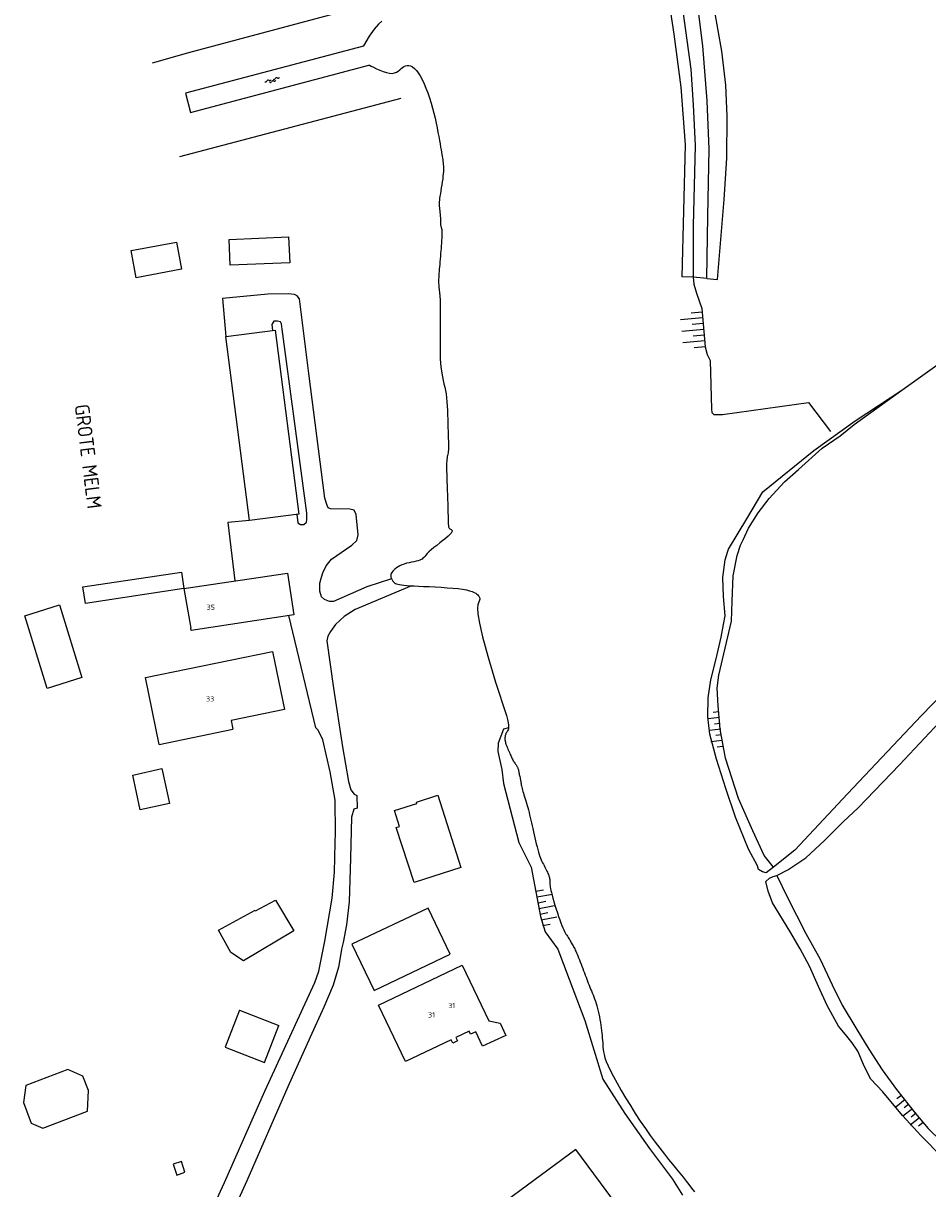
# Model space of a CAD drawing. Header units: millimetres. Extents: x 149344 to 154519, y 463794 to 476271.
# Tile 25 of 70: x 149633 to 149789, y 467031 to 467232. Entities that reach past the tile are written whole.
import ezdxf

# ---------------------------------------------------------------- set-up
doc = ezdxf.new("R2010")
doc.units = ezdxf.units.MM
doc.header["$LTSCALE"] = 4
doc.layers.get('0').update_dxf_attribs({"color": 252, "linetype": 'CONTINUOUS'})
for name, color, linetype in [('Gebouw', 252, 'CONTINUOUS'), ('Huisnummer', 252, 'CONTINUOUS'), ('Straatnaam', 252, 'CONTINUOUS'), ('symbool talud', 252, 'CONTINUOUS'), ('symbool water', 252, 'CONTINUOUS'), ('Topografie', 252, 'CONTINUOUS')]:
    doc.layers.add(name, color=color, linetype=linetype)
doc.styles.add('ISO', font='ISO')

# ---------------------------------------------------------------- blocks, each defined once
blk = doc.blocks.new('talud')
for p, q in [((0, 0.75), (0.5, 0.75)), ((0, 0.5), (1, 0.5)), ((0, 0.25), (0.5, 0.25)), ((0, 0), (1, 0)), ((0, -0.25), (0.5, -0.25)), ((0, -0.5), (1, -0.5)), ((0, -0.75), (0.5, -0.75))]:
    blk.add_line(p, q)
blk = doc.blocks.new('water4')
at = {"linetype": 'Continuous'}
for centre, start, end in [((-0.01, 0.75), 129.7446, 230.2554), ((-0.32, 1.12), 309.7446, 50.2554), ((-0.32, 0.37), 309.7446, 50.2554), ((0.32, 0.01), 129.7446, 230.2554), ((0, 0.38), 309.7446, 50.2554), ((-0.01, -0.74), 129.7446, 230.2554), ((-0.32, -0.37), 309.7446, 50.2554), ((-0.32, -1.12), 309.7446, 50.2554), ((0, -0.37), 309.7446, 50.2554)]:
    blk.add_arc(centre, 0.244, start, end, dxfattribs=at)

msp = doc.modelspace()

# ---------------------------------------------------------------- linework, layer by layer
at = {"layer": 'Gebouw'}
for points in [[(149668.92, 467189.95), (149668.73, 467194.39), (149679, 467194.83), (149679.19, 467190.38), (149668.92, 467189.95)], [(149660.56, 467189.25), (149652.73, 467187.79), (149651.86, 467192.46), (149659.69, 467193.92), (149660.56, 467189.25)], [(149668.16, 467177.67), (149676.69, 467178.76), (149680.77, 467146.98), (149672.24, 467145.89), (149668.16, 467177.67)], [(149643.99, 467131.61), (149643.56, 467134.47), (149660.53, 467137.03), (149660.96, 467134.17)], [(149660.96, 467134.17), (149678.83, 467136.86), (149679.92, 467129.64), (149662.2, 467126.97), (149662.14, 467127.35)], [(149660.96, 467134.17), (149643.99, 467131.61)], [(149660.96, 467134.17), (149662.14, 467127.35)], [(149643.38, 467118.81), (149637.37, 467116.97), (149633.51, 467129.5), (149639.52, 467131.35), (149643.38, 467118.81)], [(149656.69, 467107.28), (149654.31, 467118.81), (149676.22, 467123.34), (149678.3, 467113.3), (149669.09, 467111.4), (149669.4, 467109.9)], [(149656.69, 467107.28), (149669.4, 467109.9)], [(149652.13, 467102.02), (149657.16, 467103.12), (149658.47, 467097.09), (149653.44, 467095.99)], [(149653.44, 467095.99), (149652.13, 467102.02)], [(149697.56, 467092.98), (149698.13, 467093.16), (149697.25, 467095.9), (149701.08, 467097.13), (149701.01, 467097.34), (149704.69, 467098.53), (149708.69, 467086.09), (149700.61, 467083.5), (149697.56, 467092.98)], [(149671.21, 467070), (149669.02, 467071.39), (149666.9, 467075.26), (149673.22, 467078.72), (149673.29, 467078.58), (149676.71, 467080.45), (149679.87, 467075.13), (149671.21, 467070)], [(149706.85, 467071.15), (149703.05, 467079.08), (149689.89, 467072.86), (149693.73, 467064.86), (149706.85, 467071.15)], [(149699.16, 467052.61), (149694.5, 467062.33), (149708.92, 467069.25), (149713.53, 467059.63), (149715.47, 467059.24), (149716.45, 467057.11), (149712.41, 467055.26), (149711.27, 467057.74), (149710.35, 467057.3), (149710.09, 467057.84), (149707.83, 467056.76), (149708.12, 467056.17), (149707.3, 467055.78), (149707.01, 467056.37), (149699.16, 467052.61)], [(149670.54, 467061.46), (149668.08, 467055.06), (149674.83, 467052.46), (149677.29, 467058.85)], [(149670.54, 467061.46), (149677.29, 467058.85)], [(149633.71, 467048.47), (149633.28, 467045.52), (149634.63, 467041.96), (149636.65, 467041.11), (149644.33, 467044.03), (149644.49, 467047.61), (149643.54, 467050.11), (149640.93, 467051.21), (149633.71, 467048.47)], [(149734.2, 467026.3), (149735.83, 467027.5), (149728.48, 467037.45), (149708.11, 467022.39), (149715.3, 467012.68), (149726.83, 467021.2), (149732.67, 467013.3), (149738.23, 467017.42)], [(149661.14, 467033.52), (149660.52, 467035.39), (149659.09, 467034.91), (149659.72, 467033.03), (149661.14, 467033.52)]]:
    msp.add_lwpolyline(points, dxfattribs=at)
at = {"layer": 'Topografie'}
for points in [[(149748.73, 467187.9), (149746.85, 467187.92), (149747.39, 467210.69), (149746.66, 467220.63), (149745.47, 467229.76), (149743.99, 467239.32)], [(149751.1, 467187.64), (149752.9, 467187.49), (149754.05, 467201.27), (149754.52, 467208.38), (149754.6, 467215.63), (149754.34, 467221.01), (149753.65, 467226.84), (149751.76, 467237.58)], [(149751.1, 467187.64), (149751.25, 467198.38), (149751.49, 467209.98), (149751.11, 467218.27), (149750.4, 467227.8), (149749.53, 467234.61)], [(149687.74, 467233.53), (149661.72, 467226.55), (149655.48, 467224.81)], [(149746.96, 467233.74), (149748.29, 467223.73), (149748.73, 467217.62), (149749.04, 467210.59), (149748.74, 467196.75), (149748.73, 467187.9)], [(149695.08, 467232.05), (149694.46, 467231.49), (149693.74, 467230.64), (149692.9, 467229.43), (149691.92, 467227.8), (149691.88, 467227.72), (149661.21, 467219.59), (149662.11, 467216.26), (149692.81, 467224.47), (149692.94, 467224.43), (149693.23, 467224.29), (149693.64, 467224.08), (149694.14, 467223.83), (149694.7, 467223.58), (149695.28, 467223.34), (149695.86, 467223.15), (149696.38, 467223.04), (149696.84, 467223.03), (149697.24, 467223.1), (149697.57, 467223.24), (149697.87, 467223.42), (149698.14, 467223.63), (149698.39, 467223.84), (149698.63, 467224.04), (149698.88, 467224.21), (149699.15, 467224.33), (149699.43, 467224.39), (149699.73, 467224.38), (149700.03, 467224.3), (149700.35, 467224.14), (149700.68, 467223.89), (149701.01, 467223.55), (149701.34, 467223.12), (149701.68, 467222.58), (149702.02, 467221.95), (149702.35, 467221.24), (149702.67, 467220.47), (149702.98, 467219.65), (149703.27, 467218.79), (149703.55, 467217.91), (149703.8, 467217.02), (149704.04, 467216.14), (149704.24, 467215.28), (149704.43, 467214.43), (149704.59, 467213.62), (149704.74, 467212.85), (149704.87, 467212.12), (149704.99, 467211.45), (149705.1, 467210.85), (149705.19, 467210.31), (149705.27, 467209.84), (149705.35, 467209.43), (149705.41, 467209.06), (149705.47, 467208.73), (149705.52, 467208.43), (149705.56, 467208.14), (149705.6, 467207.87), (149705.63, 467207.6), (149705.66, 467207.33), (149705.68, 467207.05), (149705.69, 467206.75), (149705.69, 467206.43), (149705.67, 467206.09), (149705.65, 467205.7), (149705.6, 467205.28), (149705.55, 467204.82), (149705.48, 467204.32), (149705.4, 467203.81), (149705.31, 467203.29), (149705.23, 467202.78), (149705.15, 467202.3), (149705.08, 467201.86), (149705.02, 467201.47), (149704.98, 467201.14), (149704.95, 467200.87), (149704.94, 467200.64), (149704.93, 467200.46), (149704.94, 467200.31), (149704.95, 467200.17), (149704.96, 467200.05), (149704.98, 467199.93), (149704.99, 467199.81), (149705.01, 467199.68), (149705.02, 467199.55), (149705.04, 467199.41), (149705.05, 467199.27), (149705.07, 467199.13), (149705.08, 467198.99), (149705.1, 467198.86), (149705.11, 467198.72), (149705.12, 467198.59), (149705.13, 467198.45), (149705.14, 467198.32), (149705.15, 467198.2), (149705.16, 467198.07), (149705.16, 467197.95), (149705.17, 467197.82), (149705.17, 467197.7), (149705.17, 467197.58), (149705.17, 467197.47), (149705.17, 467197.35), (149705.17, 467197.24), (149705.17, 467197.13), (149705.18, 467197.03), (149705.19, 467196.93), (149705.2, 467196.84), (149705.22, 467196.75), (149705.24, 467196.66), (149705.27, 467196.57), (149705.29, 467196.49), (149705.31, 467196.4), (149705.34, 467196.32), (149705.36, 467196.23), (149705.38, 467196.14), (149705.39, 467196.04), (149705.41, 467195.95), (149705.42, 467195.85), (149705.42, 467195.74), (149705.43, 467195.63), (149705.43, 467195.51), (149705.43, 467195.39), (149705.42, 467195.26), (149705.42, 467195.12), (149705.41, 467194.96), (149705.4, 467194.78), (149705.38, 467194.57), (149705.36, 467194.32), (149705.34, 467194.04), (149705.32, 467193.7), (149705.29, 467193.32), (149705.26, 467192.9), (149705.23, 467192.45), (149705.2, 467191.98), (149705.16, 467191.5), (149705.12, 467191.01), (149705.08, 467190.53), (149705.05, 467190.08), (149705.01, 467189.64), (149704.97, 467189.24), (149704.94, 467188.86), (149704.91, 467188.5), (149704.88, 467188.17), (149704.86, 467187.86), (149704.84, 467187.56), (149704.83, 467187.29), (149704.83, 467187.02), (149704.84, 467186.78), (149704.86, 467186.53), (149704.88, 467186.3), (149704.9, 467186.07), (149704.93, 467185.83), (149704.96, 467185.59), (149704.99, 467185.34), (149705.02, 467185.08), (149705.05, 467184.79), (149705.08, 467184.46), (149705.1, 467184.06), (149705.12, 467183.59), (149705.13, 467183.02), (149705.14, 467182.35), (149705.14, 467181.54), (149705.13, 467180.61), (149705.11, 467179.56), (149705.1, 467178.44), (149705.09, 467177.28), (149705.09, 467176.12), (149705.1, 467174.98), (149705.14, 467173.91), (149705.19, 467172.93), (149705.28, 467172.08), (149705.38, 467171.33), (149705.5, 467170.67), (149705.63, 467170.06), (149705.77, 467169.49), (149705.9, 467168.93), (149706.02, 467168.36), (149706.13, 467167.76), (149706.21, 467167.09), (149706.28, 467166.39), (149706.33, 467165.65), (149706.37, 467164.89), (149706.39, 467164.12), (149706.42, 467163.36), (149706.43, 467162.63), (149706.45, 467161.93), (149706.47, 467161.28), (149706.49, 467160.68), (149706.51, 467160.13), (149706.53, 467159.62), (149706.54, 467159.17), (149706.55, 467158.76), (149706.55, 467158.4), (149706.53, 467158.08), (149706.51, 467157.81), (149706.47, 467157.57), (149706.43, 467157.35), (149706.39, 467157.15), (149706.35, 467156.93), (149706.3, 467156.71), (149706.27, 467156.45), (149706.24, 467156.15), (149706.22, 467155.8), (149706.22, 467155.4), (149706.22, 467154.95), (149706.23, 467154.44), (149706.24, 467153.88), (149706.26, 467153.28), (149706.29, 467152.62), (149706.31, 467151.91), (149706.34, 467151.15), (149706.36, 467150.36), (149706.39, 467149.57), (149706.41, 467148.78), (149706.43, 467148.02), (149706.45, 467147.31), (149706.47, 467146.67), (149706.49, 467146.12), (149706.5, 467145.67), (149706.52, 467145.32), (149706.53, 467145.05), (149706.56, 467144.85), (149706.59, 467144.7), (149706.64, 467144.6), (149706.7, 467144.53), (149706.79, 467144.47), (149706.89, 467144.42), (149707, 467144.36), (149707.09, 467144.3), (149707.16, 467144.21), (149707.18, 467144.09), (149707.14, 467143.94), (149707.02, 467143.74), (149706.8, 467143.49), (149706.48, 467143.19), (149706.06, 467142.83), (149705.59, 467142.45), (149705.07, 467142.04), (149704.55, 467141.63), (149704.05, 467141.23), (149703.58, 467140.85), (149703.18, 467140.51), (149702.87, 467140.21), (149702.63, 467139.95), (149702.45, 467139.73), (149702.29, 467139.55), (149702.15, 467139.4), (149702.01, 467139.27), (149701.83, 467139.16), (149701.61, 467139.06), (149701.32, 467138.97), (149700.98, 467138.89), (149700.6, 467138.81), (149700.19, 467138.72), (149699.77, 467138.63), (149699.34, 467138.53), (149698.92, 467138.41), (149698.53, 467138.27), (149698.17, 467138.11), (149697.86, 467137.94), (149697.57, 467137.75), (149697.33, 467137.55), (149697.12, 467137.35), (149696.94, 467137.16), (149696.81, 467136.97), (149696.7, 467136.79), (149696.64, 467136.64), (149696.6, 467136.5), (149696.59, 467136.37), (149696.6, 467136.25), (149696.63, 467136.14), (149696.67, 467136.03), (149696.72, 467135.93), (149696.75, 467135.86)], [(149660.24, 467208.68), (149698.39, 467218.73)], [(149748.73, 467187.9), (149748.85, 467186.67), (149749.3, 467185.12), (149750.2, 467182.49), (149750.81, 467175.88), (149751.16, 467174.53), (149751.63, 467173.48), (149751.89, 467165.1), (149751.94, 467164.52), (149752.27, 467164.17), (149753.79, 467164.22), (149768.62, 467166.27), (149772.37, 467161.29)], [(149751.1, 467187.64), (149748.73, 467187.9)], [(149696.75, 467135.86), (149692.47, 467134.47), (149686.72, 467131.93), (149686.02, 467131.93), (149685.17, 467132.31), (149684.69, 467132.76), (149684.39, 467133.71), (149684.4, 467135.11), (149684.65, 467136.14), (149684.9, 467136.91), (149685.45, 467138.09), (149686.38, 467139.26), (149689.91, 467141.66), (149690.74, 467142.48), (149690.99, 467143.46), (149690.62, 467146.96), (149690.27, 467147.69), (149689.55, 467147.89), (149686.22, 467147.92), (149685.8, 467148.1), (149685.6, 467148.7), (149685.22, 467149.75), (149682.51, 467171.27), (149680.88, 467184.16), (149680.48, 467184.68), (149680.03, 467184.91), (149678.91, 467184.99), (149675.4, 467184.94), (149667.63, 467184.2), (149668.16, 467177.67)], [(149680.39, 467146.94), (149680.6, 467145.5), (149681.04, 467145.21), (149681.6, 467145.2), (149682.08, 467145.62), (149682.16, 467146.09), (149682.16, 467147.16), (149677.88, 467178.92), (149677.77, 467179.81), (149677.59, 467180.2), (149677.1, 467180.3), (149676.47, 467180.27), (149676.11, 467179.71), (149676.23, 467178.71)], [(149784.68, 467168.42), (149800.55, 467179.74)], [(149762.56, 467086.14), (149761.31, 467085.17), (149760.66, 467085.3), (149759.98, 467085.75), (149759.83, 467086.37), (149758.26, 467089.23), (149756.02, 467094.74), (149754.33, 467099.69), (149752.74, 467104.78), (149751.6, 467109.05), (149751.23, 467112.03), (149751.28, 467115.36), (149751.76, 467118.41), (149752.67, 467122.06), (149753.55, 467125.79), (149753.93, 467127.97), (149754.26, 467129.49), (149753.96, 467132.82), (149753.82, 467136.1), (149754.25, 467139.15), (149754.7, 467140.65), (149754.8, 467140.97), (149757.94, 467146.22), (149760.74, 467150.85), (149769.51, 467157.99), (149776.64, 467163.13), (149784.68, 467168.42)], [(149762.56, 467086.14), (149760.96, 467088.15), (149759.02, 467092.41), (149756.53, 467097.96), (149754.27, 467104.9), (149753.37, 467109.9), (149753.01, 467113.96), (149752.83, 467117.01), (149753.16, 467119.24), (149755.3, 467128.57), (149755.46, 467131.99), (149755.62, 467136.4), (149756.33, 467139.9), (149756.88, 467141.65), (149757.33, 467142.6), (149758.28, 467144.62), (149759.94, 467147.25), (149761.84, 467149.72), (149764.45, 467152.59), (149766.88, 467154.72), (149770.93, 467158.41), (149774.04, 467160.51), (149776.47, 467162.46), (149784.68, 467168.42)], [(149838.27, 467160.39), (149838.06, 467160.85), (149837.48, 467161.35), (149836.68, 467161.3), (149836.33, 467161.21), (149828.87, 467154.24), (149817.64, 467142.4), (149799.31, 467123.91), (149788.06, 467112.27), (149775.31, 467098.78), (149766.22, 467089.07), (149762.56, 467086.14)], [(149763.11, 467084.69), (149765.06, 467085.64), (149768.14, 467087.76), (149771.37, 467090.73), (149774.63, 467094.01), (149777.16, 467096.35), (149784.27, 467103.77), (149798.93, 467119.39), (149815.58, 467136.22), (149827.33, 467148.51), (149838.2, 467159.45), (149838.28, 467160.35), (149838.27, 467160.39)], [(149672.24, 467145.89), (149668.54, 467145.55), (149669.73, 467135.49)], [(149700.18, 467134.66), (149690.44, 467130.57), (149688.59, 467129.33), (149687.09, 467127.98), (149686.23, 467126.78), (149685.73, 467125.95), (149685.58, 467125.15), (149686.74, 467117.02), (149688.28, 467106.88), (149689.32, 467100.93), (149689.74, 467099.48), (149690.31, 467098.7), (149690.74, 467098.47), (149690.83, 467096.3), (149690.21, 467096.12), (149689.86, 467094.77), (149689.79, 467092.4), (149689.67, 467087.69), (149689.46, 467080.16), (149689, 467076.16), (149688.42, 467073.13), (149688.14, 467071.98), (149688.04, 467071.58), (149687.59, 467068.91), (149686.68, 467065.78), (149685.07, 467062), (149682.69, 467056.83), (149678.87, 467048.23), (149671.77, 467032.03), (149664.99, 467017.1)], [(149696.75, 467135.86), (149696.77, 467135.82), (149696.82, 467135.71), (149696.88, 467135.59), (149696.95, 467135.48), (149697.03, 467135.37), (149697.13, 467135.26), (149697.26, 467135.15), (149697.42, 467135.06), (149697.61, 467134.98), (149697.84, 467134.91), (149698.13, 467134.85), (149698.47, 467134.8), (149698.88, 467134.75), (149699.37, 467134.71), (149699.94, 467134.67), (149700.18, 467134.66)], [(149700.18, 467134.66), (149700.61, 467134.64), (149701.39, 467134.6), (149702.27, 467134.56), (149703.23, 467134.51), (149704.25, 467134.46), (149705.28, 467134.4), (149706.3, 467134.33), (149707.28, 467134.25), (149708.19, 467134.16), (149708.99, 467134.05), (149709.65, 467133.93), (149710.2, 467133.79), (149710.64, 467133.65), (149710.98, 467133.5), (149711.24, 467133.36), (149711.44, 467133.21), (149711.59, 467133.08), (149711.71, 467132.95), (149711.8, 467132.84), (149711.86, 467132.74), (149711.91, 467132.63), (149711.93, 467132.51), (149711.93, 467132.37), (149711.89, 467132.2), (149711.83, 467131.99), (149711.74, 467131.73), (149711.63, 467131.38), (149711.57, 467130.8), (149711.63, 467129.8), (149711.9, 467128.21), (149712.44, 467125.84), (149713.34, 467122.51), (149714.67, 467118.04), (149716.52, 467112.27), (149716.72, 467111.57), (149716.85, 467111.02), (149716.91, 467110.59), (149716.92, 467110.25), (149716.9, 467110.14)], [(149662.97, 467020.86), (149667.94, 467031.73), (149674.9, 467047.51), (149683.51, 467066.23), (149684.18, 467068.21), (149685.24, 467073.39), (149686.53, 467080.79), (149686.91, 467085.27), (149687.02, 467090.34), (149687.05, 467092.05), (149687.04, 467097.7), (149686.17, 467102.56), (149684.88, 467108.07), (149684.11, 467109.74), (149683.68, 467110.14), (149679.05, 467129.51)], [(149716.9, 467110.14), (149716.04, 467109.91), (149715.13, 467107.52), (149715.03, 467106.06), (149715.75, 467102.98), (149716.02, 467100.58), (149718.66, 467090.4), (149720.82, 467086.14), (149722.43, 467077.63), (149723.23, 467074.95), (149725.4, 467071.99), (149727.37, 467066.81), (149730.03, 467059.7), (149733.17, 467049.59), (149736.96, 467043.63), (149741.2, 467037.62), (149745.16, 467032.31), (149746.89, 467029.55)], [(149716.9, 467110.14), (149716.88, 467110), (149716.81, 467109.81), (149716.73, 467109.66), (149716.65, 467109.53), (149716.58, 467109.41), (149716.51, 467109.29), (149716.46, 467109.17), (149716.41, 467109.06), (149716.37, 467108.94), (149716.34, 467108.82), (149716.31, 467108.71), (149716.29, 467108.6), (149716.28, 467108.48), (149716.27, 467108.37), (149716.27, 467108.25), (149716.27, 467108.13), (149716.29, 467108), (149716.31, 467107.85), (149716.35, 467107.69), (149716.4, 467107.52), (149716.46, 467107.33), (149716.54, 467107.13), (149716.62, 467106.91), (149716.71, 467106.69), (149716.8, 467106.46), (149716.9, 467106.23), (149717, 467106), (149717.1, 467105.78), (149717.19, 467105.57), (149717.29, 467105.36), (149717.38, 467105.17), (149717.46, 467104.99), (149717.55, 467104.81), (149717.63, 467104.65), (149717.72, 467104.49), (149717.8, 467104.35), (149717.88, 467104.22), (149717.96, 467104.09), (149718.04, 467103.98), (149718.12, 467103.87), (149718.19, 467103.76), (149718.26, 467103.66), (149718.32, 467103.56), (149718.38, 467103.46), (149718.43, 467103.36), (149718.48, 467103.25), (149718.52, 467103.14), (149718.56, 467103.02), (149718.59, 467102.9), (149718.63, 467102.77), (149718.66, 467102.62), (149718.69, 467102.47), (149718.73, 467102.3), (149718.76, 467102.12), (149718.8, 467101.93), (149718.84, 467101.74), (149718.88, 467101.54), (149718.91, 467101.34), (149718.95, 467101.14), (149718.99, 467100.94), (149719.02, 467100.74), (149719.06, 467100.54), (149719.1, 467100.34), (149719.14, 467100.13), (149719.18, 467099.91), (149719.24, 467099.68), (149719.3, 467099.43), (149719.37, 467099.17), (149719.45, 467098.88), (149719.55, 467098.58), (149719.65, 467098.25), (149719.76, 467097.91), (149719.87, 467097.55), (149719.98, 467097.18), (149720.1, 467096.79), (149720.21, 467096.39), (149720.32, 467095.99), (149720.43, 467095.57), (149720.53, 467095.14), (149720.64, 467094.7), (149720.75, 467094.24), (149720.85, 467093.77), (149720.96, 467093.28), (149721.08, 467092.77), (149721.19, 467092.25), (149721.31, 467091.72), (149721.44, 467091.18), (149721.56, 467090.65), (149721.68, 467090.13), (149721.81, 467089.64), (149721.93, 467089.17), (149722.06, 467088.73), (149722.18, 467088.34), (149722.3, 467087.99), (149722.42, 467087.67), (149722.54, 467087.38), (149722.66, 467087.11), (149722.78, 467086.86), (149722.9, 467086.62), (149723.02, 467086.39), (149723.14, 467086.15), (149723.26, 467085.92), (149723.38, 467085.69), (149723.49, 467085.46), (149723.6, 467085.25), (149723.69, 467085.04), (149723.78, 467084.84), (149723.85, 467084.65), (149723.91, 467084.48), (149723.95, 467084.32), (149723.98, 467084.16), (149724, 467084.02), (149724.01, 467083.87), (149724.02, 467083.73), (149724.03, 467083.59), (149724.03, 467083.44), (149724.03, 467083.29), (149724.04, 467083.12), (149724.06, 467082.93), (149724.09, 467082.7), (149724.13, 467082.44), (149724.2, 467082.12), (149724.28, 467081.74), (149724.4, 467081.29), (149724.55, 467080.76), (149724.72, 467080.18), (149724.9, 467079.56), (149725.11, 467078.91), (149725.32, 467078.27), (149725.52, 467077.64), (149725.73, 467077.05), (149725.92, 467076.52), (149726.1, 467076.07), (149726.26, 467075.68), (149726.41, 467075.34), (149726.55, 467075.06), (149726.68, 467074.81), (149726.8, 467074.6), (149726.92, 467074.4), (149727.04, 467074.21), (149727.15, 467074.02), (149727.27, 467073.83), (149727.38, 467073.64), (149727.5, 467073.45), (149727.61, 467073.26), (149727.72, 467073.08), (149727.82, 467072.9), (149727.92, 467072.72), (149728.02, 467072.55), (149728.11, 467072.38), (149728.2, 467072.21), (149728.3, 467072.03), (149728.39, 467071.83), (149728.49, 467071.62), (149728.6, 467071.38), (149728.71, 467071.12), (149728.84, 467070.82), (149728.97, 467070.5), (149729.11, 467070.15), (149729.26, 467069.79), (149729.4, 467069.42), (149729.55, 467069.03), (149729.7, 467068.65), (149729.84, 467068.26), (149729.98, 467067.89), (149730.12, 467067.52), (149730.25, 467067.16), (149730.38, 467066.8), (149730.51, 467066.45), (149730.64, 467066.11), (149730.77, 467065.77), (149730.9, 467065.44), (149731.04, 467065.11), (149731.18, 467064.79), (149731.32, 467064.46), (149731.46, 467064.12), (149731.6, 467063.78), (149731.74, 467063.42), (149731.87, 467063.04), (149732, 467062.64), (149732.12, 467062.21), (149732.24, 467061.75), (149732.35, 467061.29), (149732.45, 467060.81), (149732.55, 467060.32), (149732.64, 467059.83), (149732.72, 467059.34), (149732.8, 467058.86), (149732.87, 467058.4), (149732.92, 467057.95), (149732.98, 467057.5), (149733.02, 467057.08), (149733.06, 467056.66), (149733.1, 467056.25), (149733.13, 467055.86), (149733.15, 467055.47), (149733.17, 467055.09), (149733.2, 467054.7), (149733.26, 467054.28), (149733.36, 467053.81), (149733.51, 467053.26), (149733.74, 467052.63), (149734.05, 467051.89), (149734.46, 467051.01), (149734.98, 467050), (149735.6, 467048.86), (149736.3, 467047.63), (149737.07, 467046.33), (149737.89, 467045), (149738.74, 467043.65), (149739.61, 467042.33), (149740.48, 467041.05), (149741.33, 467039.85), (149742.17, 467038.72), (149742.97, 467037.66), (149743.75, 467036.66), (149744.49, 467035.74), (149745.18, 467034.88), (149745.83, 467034.07), (149746.43, 467033.33), (149746.98, 467032.65), (149747.49, 467032), (149747.97, 467031.38), (149748.46, 467030.77), (149748.97, 467030.16)], [(149799.67, 467029.86), (149795.98, 467032.7), (149791.68, 467036.08), (149788.01, 467039.79), (149784.77, 467043.3), (149781.42, 467047.41), (149779.33, 467049.56), (149778.23, 467051.72), (149777.11, 467054.42), (149776.11, 467055.85), (149774.99, 467057.28), (149773.77, 467058.7), (149771.8, 467062.28), (149770.33, 467065.54), (149768.78, 467069.04), (149767.14, 467072.03), (149765.37, 467075.11), (149762.38, 467079.99), (149761.63, 467081.97), (149761.23, 467083.67), (149761.86, 467084.24), (149762.51, 467084.52), (149763.11, 467084.69)], [(149763.11, 467084.69), (149764.93, 467080.99), (149768.12, 467074.7), (149770.58, 467070.27), (149772.65, 467065.86), (149774.42, 467062.33), (149776.92, 467058.12), (149778.99, 467054.74), (149781.28, 467051.19), (149783.78, 467047.78), (149787.02, 467043.65), (149789.21, 467041.04), (149791.51, 467038.83), (149795.38, 467036.03), (149798.18, 467033.82), (149800.55, 467031.99), (149803.53, 467030.61), (149806.45, 467029.25), (149807.77, 467028.5), (149810.97, 467025.59), (149813.64, 467023.31), (149815.59, 467021.8), (149818.91, 467020.22), (149823.36, 467018.94)]]:
    msp.add_lwpolyline(points, dxfattribs=at)

# ---------------------------------------------------------------- block references
at = {"layer": 'symbool talud', "yscale": 4}
for p, xscale, zscale, rotation in [((149750.53, 467178.88), 3.806737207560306, 3.806737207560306, 185.3093470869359), ((149753.48, 467109.94), 1.974299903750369, 1.974299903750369, 186.9195602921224), ((149722.17, 467079.02), 2.71851333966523, 2.71851333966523, 10.71962298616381), ((149786.51, 467044.47), 2.080581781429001, 2.080581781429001, 218.2326676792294)]:
    msp.add_blockref('talud', p, dxfattribs=dict(at, xscale=xscale, zscale=zscale, rotation=rotation))
at = {"layer": 'symbool water', "rotation": 286.9075118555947}
msp.add_blockref('water4', (149676.2, 467221.81), dxfattribs=at)

# ---------------------------------------------------------------- texts
at = {"layer": 'Huisnummer', "style": 'ISO'}
for s, rotation, p in [('35', 359.7135, (149664.87, 467130.5)), ('33', 0.0573, (149664.76, 467114.7)), ('31', 0.4011, (149706.51, 467061.81)), ('31', 0.4011, (149703.03, 467060.19))]:
    msp.add_text(s, height=0.9, rotation=rotation, dxfattribs=at).set_placement(p)
at = {"layer": 'Straatnaam', "style": 'ISO'}
msp.add_text('GROTE MELM', height=2.5, rotation=277.0893, dxfattribs=at).set_placement((149642.11, 467165.8))

doc.saveas('drawing.dxf')
